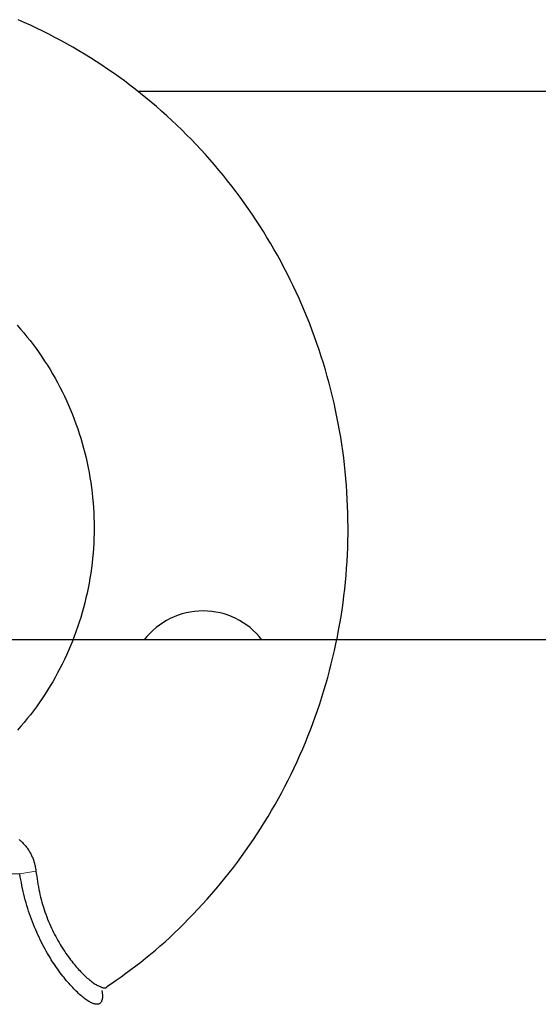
# Model space of a CAD drawing. Header units: inches. Extents: x 1399 to 7113, y 2289 to 6261.
# Tile 19 of 76: x 2466 to 2496, y 4870 to 4926. Entities that reach past the tile are written whole.
import ezdxf

# ---------------------------------------------------------------- set-up
doc = ezdxf.new("R2010")
doc.units = ezdxf.units.IN
doc.header["$MEASUREMENT"] = 0
doc.layers.add('PWR_0150HP', color=7, linetype='Continuous')

# ---------------------------------------------------------------- blocks, each defined once
blk = doc.blocks.new('FRAME F_FRONT')
at = {"color": 7}
for p, q in [((112.107, 1402.271), (111.751, 1402.428)), ((112.461, 1402.11), (112.107, 1402.271)), ((112.814, 1401.944), (112.461, 1402.11)), ((113.164, 1401.773), (112.814, 1401.944)), ((113.512, 1401.598), (113.164, 1401.773)), ((113.858, 1401.419), (113.512, 1401.598)), ((114.202, 1401.235), (113.858, 1401.419)), ((114.543, 1401.047), (114.202, 1401.235)), ((114.882, 1400.855), (114.543, 1401.047)), ((115.219, 1400.658), (114.882, 1400.855)), ((115.553, 1400.457), (115.219, 1400.658)), ((115.885, 1400.252), (115.553, 1400.457)), ((116.215, 1400.042), (115.885, 1400.252)), ((116.541, 1399.829), (116.215, 1400.042)), ((116.865, 1399.611), (116.541, 1399.829)), ((117.187, 1399.389), (116.865, 1399.611)), ((117.505, 1399.163), (117.187, 1399.389)), ((117.821, 1398.933), (117.505, 1399.163)), ((118.134, 1398.698), (117.821, 1398.933)), ((118.444, 1398.46), (118.134, 1398.698)), ((118.751, 1398.218), (118.444, 1398.46)), ((119.055, 1397.972), (118.751, 1398.218)), ((119.356, 1397.722), (119.055, 1397.972)), ((119.654, 1397.469), (119.356, 1397.722)), ((119.948, 1397.211), (119.654, 1397.469)), ((120.24, 1396.95), (119.948, 1397.211)), ((120.528, 1396.685), (120.24, 1396.95)), ((120.813, 1396.417), (120.528, 1396.685)), ((121.095, 1396.144), (120.813, 1396.417)), ((121.373, 1395.869), (121.095, 1396.144)), ((121.648, 1395.589), (121.373, 1395.869)), ((121.92, 1395.306), (121.648, 1395.589)), ((122.188, 1395.02), (121.92, 1395.306)), ((122.452, 1394.73), (122.188, 1395.02)), ((122.713, 1394.437), (122.452, 1394.73)), ((122.97, 1394.141), (122.713, 1394.437)), ((123.224, 1393.841), (122.97, 1394.141)), ((123.473, 1393.539), (123.224, 1393.841)), ((123.719, 1393.233), (123.473, 1393.539)), ((123.962, 1392.924), (123.719, 1393.233)), ((124.2, 1392.611), (123.962, 1392.924)), ((124.435, 1392.296), (124.2, 1392.611)), ((124.665, 1391.978), (124.435, 1392.296)), ((124.892, 1391.657), (124.665, 1391.978)), ((125.115, 1391.333), (124.892, 1391.657)), ((125.333, 1391.006), (125.115, 1391.333)), ((125.548, 1390.676), (125.333, 1391.006)), ((125.759, 1390.344), (125.548, 1390.676)), ((125.965, 1390.009), (125.759, 1390.344)), ((126.167, 1389.672), (125.965, 1390.009)), ((126.365, 1389.332), (126.167, 1389.672)), ((126.559, 1388.989), (126.365, 1389.332)), ((126.749, 1388.644), (126.559, 1388.989)), ((126.934, 1388.296), (126.749, 1388.644)), ((127.116, 1387.947), (126.934, 1388.296)), ((127.292, 1387.594), (127.116, 1387.947)), ((127.465, 1387.24), (127.292, 1387.594)), ((127.633, 1386.884), (127.465, 1387.24)), ((127.796, 1386.525), (127.633, 1386.884)), ((127.956, 1386.164), (127.796, 1386.525)), ((128.11, 1385.802), (127.956, 1386.164)), ((128.261, 1385.437), (128.11, 1385.802)), ((128.406, 1385.071), (128.261, 1385.437)), ((128.547, 1384.702), (128.406, 1385.071)), ((111.704, 1384.997), (111.893, 1384.783)), ((111.893, 1384.783), (112.079, 1384.566)), ((112.079, 1384.566), (112.26, 1384.345)), ((128.684, 1384.332), (128.547, 1384.702)), ((112.26, 1384.345), (112.438, 1384.121)), ((112.438, 1384.121), (112.612, 1383.895)), ((128.816, 1383.96), (128.684, 1384.332)), ((128.944, 1383.587), (128.816, 1383.96)), ((112.612, 1383.895), (112.783, 1383.665)), ((112.783, 1383.665), (112.95, 1383.432)), ((112.95, 1383.432), (113.112, 1383.197)), ((129.066, 1383.212), (128.944, 1383.587)), ((113.112, 1383.197), (113.271, 1382.958)), ((113.271, 1382.958), (113.426, 1382.717)), ((129.185, 1382.835), (129.066, 1383.212)), ((129.298, 1382.457), (129.185, 1382.835)), ((113.426, 1382.717), (113.577, 1382.474)), ((113.577, 1382.474), (113.724, 1382.227)), ((129.407, 1382.078), (129.298, 1382.457)), ((113.724, 1382.227), (113.866, 1381.978)), ((113.866, 1381.978), (114.005, 1381.727)), ((114.005, 1381.727), (114.139, 1381.473)), ((129.511, 1381.697), (129.407, 1382.078)), ((129.611, 1381.315), (129.511, 1381.697)), ((114.139, 1381.473), (114.27, 1381.217)), ((114.27, 1381.217), (114.396, 1380.959)), ((129.705, 1380.931), (129.611, 1381.315)), ((114.396, 1380.959), (114.517, 1380.699)), ((114.517, 1380.699), (114.635, 1380.437)), ((129.796, 1380.547), (129.705, 1380.931)), ((114.635, 1380.437), (114.748, 1380.172)), ((114.748, 1380.172), (114.856, 1379.906)), ((129.881, 1380.161), (129.796, 1380.547)), ((129.961, 1379.774), (129.881, 1380.161)), ((114.856, 1379.906), (114.961, 1379.638)), ((114.961, 1379.638), (115.06, 1379.368)), ((130.037, 1379.387), (129.961, 1379.774)), ((115.06, 1379.368), (115.156, 1379.096)), ((115.156, 1379.096), (115.246, 1378.823)), ((130.108, 1378.998), (130.037, 1379.387)), ((130.174, 1378.609), (130.108, 1378.998)), ((115.246, 1378.823), (115.333, 1378.548)), ((115.333, 1378.548), (115.415, 1378.272)), ((130.235, 1378.218), (130.174, 1378.609)), ((115.415, 1378.272), (115.492, 1377.995)), ((115.492, 1377.995), (115.564, 1377.716)), ((130.292, 1377.827), (130.235, 1378.218)), ((130.344, 1377.435), (130.292, 1377.827)), ((115.564, 1377.716), (115.632, 1377.436)), ((115.632, 1377.436), (115.696, 1377.155)), ((130.39, 1377.043), (130.344, 1377.435)), ((115.696, 1377.155), (115.755, 1376.872)), ((115.755, 1376.872), (115.809, 1376.589)), ((130.432, 1376.65), (130.39, 1377.043)), ((130.47, 1376.257), (130.432, 1376.65)), ((115.809, 1376.589), (115.858, 1376.305)), ((115.858, 1376.305), (115.903, 1376.02)), ((130.502, 1375.863), (130.47, 1376.257)), ((115.903, 1376.02), (115.943, 1375.735)), ((115.943, 1375.735), (115.978, 1375.449)), ((130.529, 1375.469), (130.502, 1375.863)), ((115.978, 1375.449), (116.009, 1375.162)), ((116.009, 1375.162), (116.035, 1374.875)), ((130.552, 1375.074), (130.529, 1375.469)), ((130.57, 1374.679), (130.552, 1375.074)), ((116.035, 1374.875), (116.056, 1374.587)), ((116.056, 1374.587), (116.073, 1374.299)), ((130.582, 1374.285), (130.57, 1374.679)), ((116.073, 1374.299), (116.084, 1374.011)), ((116.084, 1374.011), (116.091, 1373.723)), ((130.59, 1373.889), (130.582, 1374.285)), ((130.594, 1373.494), (130.59, 1373.889)), ((116.091, 1373.723), (116.094, 1373.435)), ((116.094, 1373.435), (116.091, 1373.146)), ((130.592, 1373.099), (130.594, 1373.494)), ((116.084, 1372.858), (116.072, 1372.57)), ((116.091, 1373.146), (116.084, 1372.858)), ((130.574, 1372.309), (130.585, 1372.704)), ((130.585, 1372.704), (130.592, 1373.099)), ((116.055, 1372.283), (116.034, 1371.995)), ((116.072, 1372.57), (116.055, 1372.283)), ((130.557, 1371.914), (130.574, 1372.309)), ((116.008, 1371.708), (115.977, 1371.422)), ((116.034, 1371.995), (116.008, 1371.708)), ((130.536, 1371.52), (130.557, 1371.914)), ((115.942, 1371.136), (115.902, 1370.851)), ((115.977, 1371.422), (115.942, 1371.136)), ((130.479, 1370.732), (130.51, 1371.126)), ((130.51, 1371.126), (130.536, 1371.52)), ((115.857, 1370.567), (115.807, 1370.283)), ((115.902, 1370.851), (115.857, 1370.567)), ((130.443, 1370.339), (130.479, 1370.732)), ((115.753, 1370.001), (115.694, 1369.719)), ((115.807, 1370.283), (115.753, 1370.001)), ((130.357, 1369.554), (130.403, 1369.946)), ((130.403, 1369.946), (130.443, 1370.339)), ((115.631, 1369.439), (115.563, 1369.159)), ((115.694, 1369.719), (115.631, 1369.439)), ((130.307, 1369.162), (130.357, 1369.554)), ((115.491, 1368.881), (115.413, 1368.604)), ((115.563, 1369.159), (115.491, 1368.881)), ((130.192, 1368.381), (130.252, 1368.771)), ((130.252, 1368.771), (130.307, 1369.162)), ((115.332, 1368.329), (115.246, 1368.055)), ((115.413, 1368.604), (115.332, 1368.329)), ((130.127, 1367.991), (130.192, 1368.381)), ((115.155, 1367.783), (115.06, 1367.512)), ((115.246, 1368.055), (115.155, 1367.783)), ((130.057, 1367.603), (130.127, 1367.991)), ((114.961, 1367.243), (114.857, 1366.976)), ((115.06, 1367.512), (114.961, 1367.243)), ((129.904, 1366.828), (129.983, 1367.215)), ((129.983, 1367.215), (130.057, 1367.603)), ((114.749, 1366.711), (114.637, 1366.448)), ((114.857, 1366.976), (114.749, 1366.711)), ((129.82, 1366.443), (129.904, 1366.828)), ((114.52, 1366.186), (114.399, 1365.927)), ((114.637, 1366.448), (114.52, 1366.186)), ((129.638, 1365.675), (129.732, 1366.058)), ((129.732, 1366.058), (129.82, 1366.443)), ((114.144, 1365.415), (114.01, 1365.163)), ((114.273, 1365.67), (114.144, 1365.415)), ((114.399, 1365.927), (114.273, 1365.67)), ((129.54, 1365.293), (129.638, 1365.675)), ((113.873, 1364.913), (113.731, 1364.665)), ((114.01, 1365.163), (113.873, 1364.913)), ((129.33, 1364.533), (129.438, 1364.912)), ((129.438, 1364.912), (129.54, 1365.293)), ((113.585, 1364.42), (113.435, 1364.177)), ((113.731, 1364.665), (113.585, 1364.42)), ((129.218, 1364.155), (129.33, 1364.533)), ((113.281, 1363.938), (113.124, 1363.7)), ((113.435, 1364.177), (113.281, 1363.938)), ((128.98, 1363.403), (129.101, 1363.778)), ((129.101, 1363.778), (129.218, 1364.155)), ((112.797, 1363.234), (112.628, 1363.005)), ((112.962, 1363.466), (112.797, 1363.234)), ((113.124, 1363.7), (112.962, 1363.466)), ((128.854, 1363.03), (128.98, 1363.403)), ((112.455, 1362.779), (112.279, 1362.557)), ((112.628, 1363.005), (112.455, 1362.779)), ((128.589, 1362.288), (128.724, 1362.658)), ((128.724, 1362.658), (128.854, 1363.03)), ((111.915, 1362.121), (111.727, 1361.908)), ((112.098, 1362.337), (111.915, 1362.121)), ((112.279, 1362.557), (112.098, 1362.337)), ((128.449, 1361.92), (128.589, 1362.288)), ((128.156, 1361.189), (128.305, 1361.553)), ((128.305, 1361.553), (128.449, 1361.92)), ((128.003, 1360.826), (128.156, 1361.189)), ((127.684, 1360.107), (127.846, 1360.465)), ((127.846, 1360.465), (128.003, 1360.826)), ((127.517, 1359.75), (127.684, 1360.107)), ((127.171, 1359.044), (127.347, 1359.396)), ((127.347, 1359.396), (127.517, 1359.75)), ((126.808, 1358.346), (126.992, 1358.694)), ((126.992, 1358.694), (127.171, 1359.044)), ((126.62, 1358.001), (126.808, 1358.346)), ((126.232, 1357.318), (126.428, 1357.658)), ((126.428, 1357.658), (126.62, 1358.001)), ((125.827, 1356.646), (126.031, 1356.981)), ((126.031, 1356.981), (126.232, 1357.318)), ((125.618, 1356.313), (125.827, 1356.646)), ((125.188, 1355.656), (125.405, 1355.983)), ((125.405, 1355.983), (125.618, 1356.313)), ((111.812, 1355.666), (111.854, 1355.631)), ((111.854, 1355.631), (111.895, 1355.596)), ((111.895, 1355.596), (111.936, 1355.559)), ((111.936, 1355.559), (111.976, 1355.522)), ((111.976, 1355.522), (112.015, 1355.483)), ((112.015, 1355.483), (112.053, 1355.444)), ((112.053, 1355.444), (112.091, 1355.403)), ((112.091, 1355.403), (112.128, 1355.362)), ((112.128, 1355.362), (112.164, 1355.32)), ((112.164, 1355.32), (112.199, 1355.277)), ((124.742, 1355.01), (124.967, 1355.332)), ((124.967, 1355.332), (125.188, 1355.656)), ((112.199, 1355.277), (112.233, 1355.233)), ((112.233, 1355.233), (112.266, 1355.188)), ((112.266, 1355.188), (112.298, 1355.142)), ((112.298, 1355.142), (112.33, 1355.096)), ((112.33, 1355.096), (112.36, 1355.049)), ((112.36, 1355.049), (112.39, 1355)), ((112.39, 1355), (112.418, 1354.952)), ((112.418, 1354.952), (112.446, 1354.902)), ((112.446, 1354.902), (112.473, 1354.852)), ((112.473, 1354.852), (112.498, 1354.801)), ((112.498, 1354.801), (112.523, 1354.75)), ((112.523, 1354.75), (112.546, 1354.7)), ((124.514, 1354.692), (124.742, 1355.01)), ((112.546, 1354.7), (112.568, 1354.649)), ((112.568, 1354.649), (112.589, 1354.599)), ((112.589, 1354.599), (112.609, 1354.549)), ((112.609, 1354.549), (112.627, 1354.5)), ((112.627, 1354.5), (112.644, 1354.451)), ((112.644, 1354.451), (112.66, 1354.404)), ((112.66, 1354.404), (112.674, 1354.357)), ((112.674, 1354.357), (112.687, 1354.31)), ((112.687, 1354.31), (112.699, 1354.264)), ((112.699, 1354.264), (112.71, 1354.219)), ((112.71, 1354.219), (112.72, 1354.173)), ((112.72, 1354.173), (112.73, 1354.129)), ((124.045, 1354.064), (124.281, 1354.376)), ((124.281, 1354.376), (124.514, 1354.692)), ((111.876, 1353.536), (111.844, 1353.704)), ((112.73, 1354.129), (112.738, 1354.085)), ((112.738, 1354.085), (112.745, 1354.043)), ((112.745, 1354.043), (112.752, 1354.002)), ((112.752, 1354.002), (112.758, 1353.963)), ((112.758, 1353.963), (112.763, 1353.927)), ((112.763, 1353.927), (112.768, 1353.893)), ((112.768, 1353.893), (112.772, 1353.864)), ((112.772, 1353.864), (112.793, 1353.714)), ((112.793, 1353.714), (112.815, 1353.565)), ((123.56, 1353.448), (123.804, 1353.754)), ((123.804, 1353.754), (124.045, 1354.064)), ((111.908, 1353.368), (111.876, 1353.536)), ((111.941, 1353.201), (111.908, 1353.368)), ((111.974, 1353.035), (111.941, 1353.201)), ((112.815, 1353.565), (112.837, 1353.415)), ((112.837, 1353.415), (112.86, 1353.266)), ((112.86, 1353.266), (112.884, 1353.117)), ((112.884, 1353.117), (112.91, 1352.968)), ((123.06, 1352.845), (123.312, 1353.145)), ((123.312, 1353.145), (123.56, 1353.448)), ((112.009, 1352.869), (111.974, 1353.035)), ((112.045, 1352.704), (112.009, 1352.869)), ((112.083, 1352.54), (112.045, 1352.704)), ((112.123, 1352.377), (112.083, 1352.54)), ((112.91, 1352.968), (112.938, 1352.82)), ((112.938, 1352.82), (112.968, 1352.672)), ((112.968, 1352.672), (113.001, 1352.526)), ((113.001, 1352.526), (113.036, 1352.38)), ((122.547, 1352.257), (122.805, 1352.549)), ((122.805, 1352.549), (123.06, 1352.845)), ((112.165, 1352.214), (112.123, 1352.377)), ((112.21, 1352.053), (112.165, 1352.214)), ((112.257, 1351.893), (112.21, 1352.053)), ((113.036, 1352.38), (113.073, 1352.236)), ((113.073, 1352.236), (113.112, 1352.093)), ((113.112, 1352.093), (113.154, 1351.951)), ((113.154, 1351.951), (113.198, 1351.81)), ((122.023, 1351.684), (122.286, 1351.969)), ((122.286, 1351.969), (122.547, 1352.257)), ((112.306, 1351.733), (112.257, 1351.893)), ((112.357, 1351.576), (112.306, 1351.733)), ((112.41, 1351.419), (112.357, 1351.576)), ((112.464, 1351.264), (112.41, 1351.419)), ((113.198, 1351.81), (113.243, 1351.67)), ((113.243, 1351.67), (113.29, 1351.532)), ((113.29, 1351.532), (113.339, 1351.395)), ((113.339, 1351.395), (113.39, 1351.259)), ((121.491, 1351.13), (121.758, 1351.405)), ((121.758, 1351.405), (122.023, 1351.684)), ((112.52, 1351.11), (112.464, 1351.264)), ((112.578, 1350.958), (112.52, 1351.11)), ((112.637, 1350.808), (112.578, 1350.958)), ((112.697, 1350.66), (112.637, 1350.808)), ((113.39, 1351.259), (113.442, 1351.125)), ((113.442, 1351.125), (113.495, 1350.992)), ((113.495, 1350.992), (113.55, 1350.862)), ((113.55, 1350.862), (113.606, 1350.733)), ((120.955, 1350.595), (121.223, 1350.86)), ((121.223, 1350.86), (121.491, 1351.13)), ((112.759, 1350.513), (112.697, 1350.66)), ((112.822, 1350.368), (112.759, 1350.513)), ((112.886, 1350.226), (112.822, 1350.368)), ((113.606, 1350.733), (113.663, 1350.606)), ((113.663, 1350.606), (113.722, 1350.482)), ((113.722, 1350.482), (113.781, 1350.36)), ((113.781, 1350.36), (113.842, 1350.24)), ((113.842, 1350.24), (113.903, 1350.123)), ((120.414, 1350.081), (120.685, 1350.336)), ((120.685, 1350.336), (120.955, 1350.595)), ((112.951, 1350.085), (112.886, 1350.226)), ((113.018, 1349.946), (112.951, 1350.085)), ((113.085, 1349.81), (113.018, 1349.946)), ((113.154, 1349.676), (113.085, 1349.81)), ((113.223, 1349.545), (113.154, 1349.676)), ((113.903, 1350.123), (113.965, 1350.007)), ((113.965, 1350.007), (114.028, 1349.895)), ((114.028, 1349.895), (114.092, 1349.784)), ((114.092, 1349.784), (114.156, 1349.676)), ((114.156, 1349.676), (114.221, 1349.569)), ((119.868, 1349.589), (120.142, 1349.832)), ((120.142, 1349.832), (120.414, 1350.081)), ((113.293, 1349.415), (113.223, 1349.545)), ((113.364, 1349.288), (113.293, 1349.415)), ((113.435, 1349.164), (113.364, 1349.288)), ((113.507, 1349.042), (113.435, 1349.164)), ((114.221, 1349.569), (114.286, 1349.466)), ((114.286, 1349.466), (114.352, 1349.364)), ((114.352, 1349.364), (114.418, 1349.265)), ((114.418, 1349.265), (114.484, 1349.168)), ((114.484, 1349.168), (114.551, 1349.073)), ((119.036, 1348.891), (119.316, 1349.118)), ((119.316, 1349.118), (119.593, 1349.351)), ((119.593, 1349.351), (119.868, 1349.589)), ((113.579, 1348.923), (113.507, 1349.042)), ((113.651, 1348.807), (113.579, 1348.923)), ((113.724, 1348.693), (113.651, 1348.807)), ((113.796, 1348.582), (113.724, 1348.693)), ((113.869, 1348.473), (113.796, 1348.582)), ((114.551, 1349.073), (114.617, 1348.981)), ((114.617, 1348.981), (114.684, 1348.891)), ((114.684, 1348.891), (114.75, 1348.803)), ((114.75, 1348.803), (114.816, 1348.718)), ((114.816, 1348.718), (114.882, 1348.635)), ((114.882, 1348.635), (114.948, 1348.554)), ((114.948, 1348.554), (115.013, 1348.476)), ((118.473, 1348.453), (118.755, 1348.669)), ((118.755, 1348.669), (119.036, 1348.891)), ((113.942, 1348.367), (113.869, 1348.473)), ((114.015, 1348.263), (113.942, 1348.367)), ((114.088, 1348.162), (114.015, 1348.263)), ((114.16, 1348.063), (114.088, 1348.162)), ((114.233, 1347.967), (114.16, 1348.063)), ((115.013, 1348.476), (115.079, 1348.4)), ((115.079, 1348.4), (115.144, 1348.326)), ((115.144, 1348.326), (115.208, 1348.254)), ((115.208, 1348.254), (115.273, 1348.185)), ((115.273, 1348.185), (115.336, 1348.118)), ((115.336, 1348.118), (115.4, 1348.053)), ((115.4, 1348.053), (115.463, 1347.99)), ((115.463, 1347.99), (115.525, 1347.93)), ((117.632, 1347.838), (117.91, 1348.038)), ((117.91, 1348.038), (118.19, 1348.243)), ((118.19, 1348.243), (118.473, 1348.453)), ((114.305, 1347.874), (114.233, 1347.967)), ((114.378, 1347.782), (114.305, 1347.874)), ((114.449, 1347.693), (114.378, 1347.782)), ((114.521, 1347.607), (114.449, 1347.693)), ((114.592, 1347.523), (114.521, 1347.607)), ((114.663, 1347.442), (114.592, 1347.523)), ((114.733, 1347.364), (114.663, 1347.442)), ((115.525, 1347.93), (115.586, 1347.872)), ((115.586, 1347.872), (115.647, 1347.816)), ((115.647, 1347.816), (115.707, 1347.762)), ((115.707, 1347.762), (115.767, 1347.711)), ((115.767, 1347.711), (115.825, 1347.662)), ((115.825, 1347.662), (115.883, 1347.615)), ((115.883, 1347.615), (115.939, 1347.571)), ((115.939, 1347.571), (115.994, 1347.529)), ((115.994, 1347.529), (116.049, 1347.49)), ((116.049, 1347.49), (116.101, 1347.454)), ((116.101, 1347.454), (116.153, 1347.42)), ((116.826, 1347.272), (117.088, 1347.455)), ((117.088, 1347.455), (117.357, 1347.644)), ((117.357, 1347.644), (117.632, 1347.838)), ((114.802, 1347.288), (114.733, 1347.364)), ((114.871, 1347.214), (114.802, 1347.288)), ((114.939, 1347.143), (114.871, 1347.214)), ((115.007, 1347.075), (114.939, 1347.143)), ((115.073, 1347.009), (115.007, 1347.075)), ((115.139, 1346.946), (115.073, 1347.009)), ((115.204, 1346.886), (115.139, 1346.946)), ((115.268, 1346.828), (115.204, 1346.886)), ((116.153, 1347.42), (116.203, 1347.389)), ((116.203, 1347.389), (116.252, 1347.36)), ((116.252, 1347.36), (116.299, 1347.334)), ((116.299, 1347.334), (116.345, 1347.311)), ((116.345, 1347.311), (116.389, 1347.29)), ((116.389, 1347.29), (116.431, 1347.272)), ((116.431, 1347.272), (116.471, 1347.255)), ((116.471, 1347.255), (116.509, 1347.241)), ((116.509, 1347.241), (116.544, 1347.229)), ((116.537, 1347.05), (116.54, 1347.026)), ((116.54, 1347.026), (116.545, 1346.997)), ((116.544, 1347.229), (116.578, 1347.219)), ((116.545, 1346.997), (116.55, 1346.963)), ((116.55, 1346.963), (116.555, 1346.925)), ((116.555, 1346.925), (116.56, 1346.885)), ((116.56, 1346.885), (116.564, 1346.844)), ((116.578, 1347.219), (116.609, 1347.21)), ((116.609, 1347.21), (116.638, 1347.204)), ((116.638, 1347.204), (116.665, 1347.199)), ((116.665, 1347.199), (116.69, 1347.197)), ((116.69, 1347.197), (116.713, 1347.197)), ((116.713, 1347.197), (116.733, 1347.199)), ((116.733, 1347.199), (116.752, 1347.203)), ((116.752, 1347.203), (116.769, 1347.209)), ((116.769, 1347.209), (116.783, 1347.217)), ((116.783, 1347.217), (116.796, 1347.225)), ((116.796, 1347.225), (116.807, 1347.234)), ((116.807, 1347.234), (116.816, 1347.243)), ((116.816, 1347.243), (116.823, 1347.251)), ((116.823, 1347.251), (116.828, 1347.258)), ((116.828, 1347.258), (116.832, 1347.263)), ((115.331, 1346.773), (115.268, 1346.828)), ((115.394, 1346.72), (115.331, 1346.773)), ((115.455, 1346.67), (115.394, 1346.72)), ((115.515, 1346.623), (115.455, 1346.67)), ((115.574, 1346.578), (115.515, 1346.623)), ((115.631, 1346.537), (115.574, 1346.578)), ((115.687, 1346.498), (115.631, 1346.537)), ((115.742, 1346.462), (115.687, 1346.498)), ((115.795, 1346.429), (115.742, 1346.462)), ((115.846, 1346.399), (115.795, 1346.429)), ((115.896, 1346.372), (115.846, 1346.399)), ((115.945, 1346.348), (115.896, 1346.372)), ((115.991, 1346.327), (115.945, 1346.348)), ((116.036, 1346.309), (115.991, 1346.327)), ((116.08, 1346.293), (116.036, 1346.309)), ((116.415, 1346.307), (116.391, 1346.292)), ((116.438, 1346.326), (116.415, 1346.307)), ((116.459, 1346.347), (116.438, 1346.326)), ((116.477, 1346.37), (116.459, 1346.347)), ((116.494, 1346.396), (116.477, 1346.37)), ((116.509, 1346.423), (116.494, 1346.396)), ((116.523, 1346.452), (116.509, 1346.423)), ((116.534, 1346.482), (116.523, 1346.452)), ((116.544, 1346.513), (116.534, 1346.482)), ((116.553, 1346.544), (116.544, 1346.513)), ((116.559, 1346.577), (116.553, 1346.544)), ((116.565, 1346.611), (116.559, 1346.577)), ((116.564, 1346.844), (116.568, 1346.802)), ((116.568, 1346.647), (116.565, 1346.611)), ((116.568, 1346.802), (116.57, 1346.761)), ((116.571, 1346.683), (116.568, 1346.647)), ((116.57, 1346.761), (116.571, 1346.721)), ((116.571, 1346.721), (116.571, 1346.683)), ((116.122, 1346.281), (116.08, 1346.293)), ((116.162, 1346.272), (116.122, 1346.281)), ((116.2, 1346.265), (116.162, 1346.272)), ((116.237, 1346.262), (116.2, 1346.265)), ((116.271, 1346.262), (116.237, 1346.262)), ((116.304, 1346.264), (116.271, 1346.262)), ((116.335, 1346.27), (116.304, 1346.264)), ((116.364, 1346.279), (116.335, 1346.27)), ((116.391, 1346.292), (116.364, 1346.279))]:
    blk.add_line(p, q, dxfattribs=at)
at = {"color": 7, "linetype": 'Continuous'}
blk.add_line((191, 1367.05), (-191, 1367.05), dxfattribs=at)
at = {"color": 7, "linetype": 'Continuous', "lineweight": 15}
blk.add_line((111.844, 1353.704), (84.165, 1353.704), dxfattribs=at)
blk.add_arc((120.709, 1304.858), 49.644, 99.2, 100.2863, dxfattribs=at)
blk = doc.blocks.new('TOP_RAIL_FRAME F')
blk.add_line((575.44, 117.765), (336.228, 117.765))
blk.add_arc((339.94, 83.883), 4.25, 37.7193, 142.2807)

msp = doc.modelspace()

# ---------------------------------------------------------------- block references
at = {"layer": 'PWR_0150HP'}
for name, p in [('FRAME F_FRONT', (2354.514, 3523.841)), ('TOP_RAIL_FRAME F', (2136.892, 4804.408))]:
    msp.add_blockref(name, p, dxfattribs=at)

doc.saveas('drawing.dxf')
